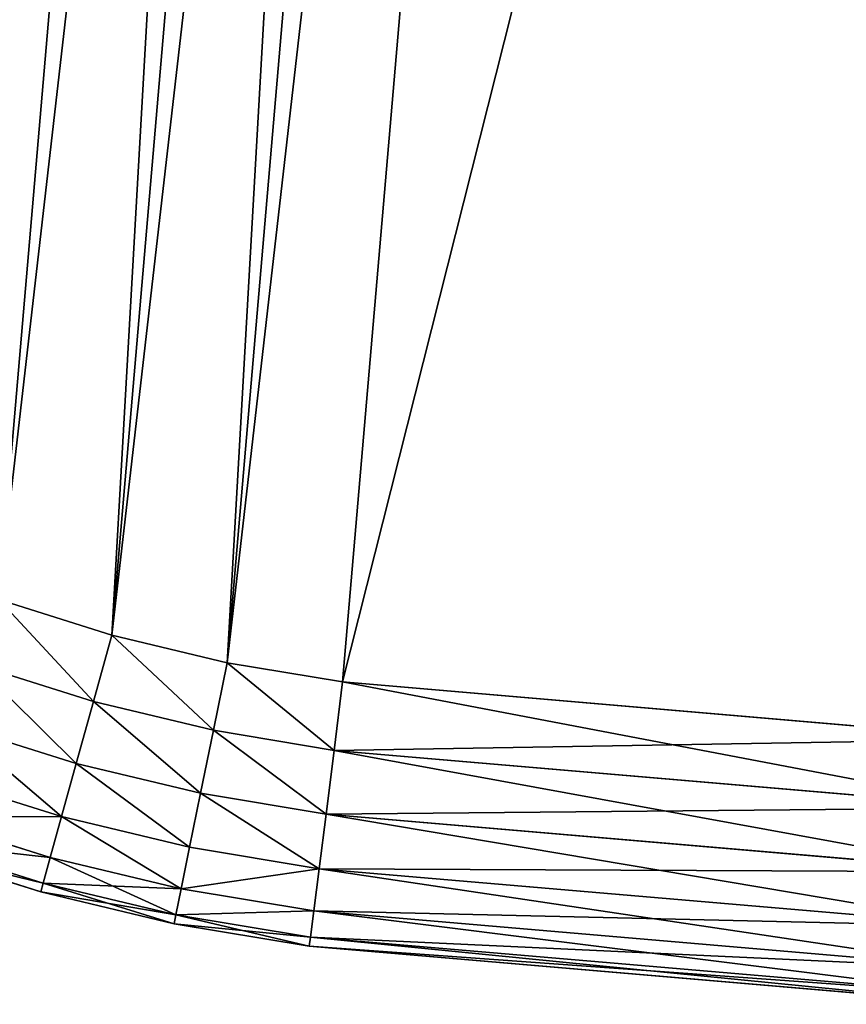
# Model space of a CAD drawing. Extents: x 34 to 1129, y -19 to 489.
# Tile 220 of 237: x 1093.48 to 1099.68, y 213.92 to 221.32. Entities that reach past the tile are written whole.
import ezdxf

# ---------------------------------------------------------------- set-up
doc = ezdxf.new("R2010")
doc.units = 0
doc.layers.get('0').update_dxf_attribs({"color": 13, "linetype": 'CONTINUOUS'})

# ---------------------------------------------------------------- blocks, each defined once
blk = doc.blocks.new('GROUP_27')
for p, q in [((30.1064, 36.8137, 4), (25, 36.8137, 4)), ((25, 36.8137, 10), (30.1064, 36.8137, 10)), ((30.1064, 36.8137, 4), (30.1037, 36.7456, 3.4824)), ((30.1064, 36.8137, 10), (30.1037, 36.7456, 10.5176)), ((30.1064, 36.8137, 4), (30.1064, 36.8137, 10)), ((30.1064, 36.8137, 10), (31.1327, 36.7317, 10)), ((30.1064, 36.8137, 4), (31.1327, 36.7317, 4)), ((25, 36.7456, 3.4824), (30.1037, 36.7456, 3.4824)), ((25, 36.7456, 10.5176), (30.1037, 36.7456, 10.5176)), ((30.1037, 36.7456, 3.4824), (30.0957, 36.5458, 3)), ((30.1037, 36.7456, 10.5176), (30.0957, 36.5458, 11)), ((30.1037, 36.7456, 3.4824), (31.1249, 36.664, 3.4824)), ((30.1037, 36.7456, 10.5176), (31.1249, 36.664, 10.5176)), ((31.1249, 36.664, 3.4824), (31.1327, 36.7317, 4)), ((31.1249, 36.664, 10.5176), (31.1327, 36.7317, 10)), ((32.1508, 36.5785, 4), (31.1327, 36.7317, 4)), ((31.1327, 36.7317, 4), (31.1327, 36.7317, 10)), ((31.1327, 36.7317, 10), (32.1508, 36.5785, 10)), ((31.102, 36.4654, 3), (31.1249, 36.664, 3.4824)), ((31.102, 36.4654, 11), (31.1249, 36.664, 10.5176)), ((31.1249, 36.664, 3.4824), (32.1383, 36.5114, 3.4824)), ((31.1249, 36.664, 10.5176), (32.1383, 36.5114, 10.5176)), ((25, 36.5458, 3), (30.0957, 36.5458, 3)), ((25, 36.5458, 11), (30.0957, 36.5458, 11)), ((30.0957, 36.5458, 3), (30.083, 36.2279, 2.5858)), ((30.0957, 36.5458, 11), (30.083, 36.2279, 11.4142)), ((30.0957, 36.5458, 3), (31.102, 36.4654, 3)), ((30.0957, 36.5458, 11), (31.102, 36.4654, 11)), ((32.1508, 36.5785, 4), (32.1383, 36.5114, 3.4824)), ((32.1508, 36.5785, 10), (32.1383, 36.5114, 10.5176)), ((32.1508, 36.5785, 4), (32.1508, 36.5785, 10)), ((32.1508, 36.5785, 10), (33.1557, 36.3547, 10)), ((32.1508, 36.5785, 4), (33.1557, 36.3547, 4)), ((32.1383, 36.5114, 3.4824), (32.1017, 36.3149, 3)), ((32.1383, 36.5114, 10.5176), (32.1017, 36.3149, 11)), ((32.1383, 36.5114, 3.4824), (33.1386, 36.2887, 3.4824)), ((32.1383, 36.5114, 10.5176), (33.1386, 36.2887, 10.5176)), ((31.0657, 36.1494, 2.5858), (31.102, 36.4654, 3)), ((31.0657, 36.1494, 11.4142), (31.102, 36.4654, 11)), ((31.102, 36.4654, 3), (32.1017, 36.3149, 3)), ((31.102, 36.4654, 11), (32.1017, 36.3149, 11)), ((32.1017, 36.3149, 3), (32.0434, 36.0023, 2.5858)), ((32.1017, 36.3149, 11), (32.0434, 36.0023, 11.4142)), ((32.1017, 36.3149, 3), (33.0884, 36.0952, 3)), ((32.1017, 36.3149, 11), (33.0884, 36.0952, 11)), ((25, 36.2279, 2.5858), (30.083, 36.2279, 2.5858)), ((25, 36.2279, 11.4142), (30.083, 36.2279, 11.4142)), ((30.083, 36.2279, 2.5858), (30.0665, 35.8137, 2.2679)), ((30.083, 36.2279, 11.4142), (30.0665, 35.8137, 11.7321)), ((30.083, 36.2279, 2.5858), (31.0657, 36.1494, 2.5858)), ((30.083, 36.2279, 11.4142), (31.0657, 36.1494, 11.4142)), ((31.0183, 35.7377, 2.2679), (31.0657, 36.1494, 2.5858)), ((31.0183, 35.7377, 11.7321), (31.0657, 36.1494, 11.4142)), ((31.0657, 36.1494, 2.5858), (32.0434, 36.0023, 2.5858)), ((31.0657, 36.1494, 11.4142), (32.0434, 36.0023, 11.4142)), ((32.0434, 36.0023, 2.5858), (31.9674, 35.5948, 2.2679)), ((32.0434, 36.0023, 11.4142), (31.9674, 35.5948, 11.7321)), ((32.0434, 36.0023, 2.5858), (33.0084, 35.7873, 2.5858)), ((32.0434, 36.0023, 11.4142), (33.0084, 35.7873, 11.4142)), ((25, 35.8137, 2.2679), (30.0665, 35.8137, 2.2679)), ((25, 35.8137, 11.7321), (30.0665, 35.8137, 11.7321)), ((30.0665, 35.8137, 2.2679), (30.0473, 35.3313, 2.0681)), ((30.0665, 35.8137, 11.7321), (30.0473, 35.3313, 11.9319)), ((30.0665, 35.8137, 2.2679), (31.0183, 35.7377, 2.2679)), ((30.0665, 35.8137, 11.7321), (31.0183, 35.7377, 11.7321)), ((30.9631, 35.2582, 2.0681), (31.0183, 35.7377, 2.2679)), ((30.9631, 35.2582, 11.9319), (31.0183, 35.7377, 11.7321)), ((31.0183, 35.7377, 2.2679), (31.9674, 35.5948, 2.2679)), ((31.0183, 35.7377, 11.7321), (31.9674, 35.5948, 11.7321)), ((31.9674, 35.5948, 2.2679), (31.879, 35.1203, 2.0681)), ((31.9674, 35.5948, 11.7321), (31.879, 35.1203, 11.9319)), ((31.9674, 35.5948, 2.2679), (32.9043, 35.3862, 2.2679)), ((31.9674, 35.5948, 11.7321), (32.9043, 35.3862, 11.7321)), ((25, 35.3313, 2.0681), (30.0473, 35.3313, 2.0681)), ((25, 35.3313, 11.9319), (30.0473, 35.3313, 11.9319)), ((30.0473, 35.3313, 2.0681), (30.0267, 34.8137, 2)), ((30.0473, 35.3313, 11.9319), (30.0267, 34.8137, 12)), ((30.0473, 35.3313, 2.0681), (30.9631, 35.2582, 2.0681)), ((30.0473, 35.3313, 11.9319), (30.9631, 35.2582, 11.9319)), ((30.9039, 34.7436, 2), (30.9631, 35.2582, 2.0681)), ((30.9039, 34.7436, 12), (30.9631, 35.2582, 11.9319)), ((30.9631, 35.2582, 2.0681), (31.879, 35.1203, 2.0681)), ((30.9631, 35.2582, 11.9319), (31.879, 35.1203, 11.9319)), ((31.879, 35.1203, 2.0681), (31.7841, 34.6111, 2)), ((31.879, 35.1203, 11.9319), (31.7841, 34.6111, 12)), ((31.879, 35.1203, 2.0681), (32.783, 34.919, 2.0681)), ((31.879, 35.1203, 11.9319), (32.783, 34.919, 11.9319)), ((30.0267, 34.8137, 2), (25, 34.8137, 2)), ((30.0267, 34.8137, 12), (25, 34.8137, 12)), ((30.9039, 34.7436, 2), (30.0267, 34.8137, 2)), ((30.9039, 34.7436, 12), (30.0267, 34.8137, 12)), ((31.7841, 34.6111, 2), (30.9039, 34.7436, 2)), ((31.7841, 34.6111, 12), (30.9039, 34.7436, 12)), ((32.6529, 34.4177, 2), (31.7841, 34.6111, 2)), ((32.6529, 34.4177, 12), (31.7841, 34.6111, 12))]:
    blk.add_line(p, q)
mesh = blk.add_polyface()
corners = [(25, 36.7456, 3.4824), (30.1064, 36.8137, 4), (30.1037, 36.7456, 3.4824), (25, 36.8137, 4)]
mesh.append_faces([[corners[k] for k in face] for face in [(0, 1, 2), (1, 0, 3)]], dxfattribs={"vtx0": -1})
mesh = blk.add_polyface()
corners = [(25, 36.8137, 4), (30.1064, 36.8137, 10), (30.1064, 36.8137, 4), (25, 36.8137, 10)]
mesh.append_faces([[corners[k] for k in face] for face in [(0, 1, 2), (1, 0, 3)]], dxfattribs={"vtx0": -1})
mesh = blk.add_polyface()
corners = [(25, 36.8137, 10), (30.1037, 36.7456, 10.5176), (30.1064, 36.8137, 10), (25, 36.7456, 10.5176)]
mesh.append_faces([[corners[k] for k in face] for face in [(0, 1, 2), (1, 0, 3)]], dxfattribs={"vtx0": -1})
mesh = blk.add_polyface()
corners = [(30.1064, 36.8137, 4), (31.1249, 36.664, 3.4824), (30.1037, 36.7456, 3.4824), (31.1327, 36.7317, 4)]
mesh.append_faces([[corners[k] for k in face] for face in [(0, 1, 2), (1, 0, 3)]], dxfattribs={"vtx0": -1})
mesh = blk.add_polyface()
corners = [(30.1037, 36.7456, 10.5176), (31.1327, 36.7317, 10), (30.1064, 36.8137, 10), (31.1249, 36.664, 10.5176)]
mesh.append_faces([[corners[k] for k in face] for face in [(0, 1, 2), (1, 0, 3)]], dxfattribs={"vtx0": -1})
mesh = blk.add_polyface()
corners = [(30.1064, 36.8137, 4), (31.1327, 36.7317, 10), (31.1327, 36.7317, 4), (30.1064, 36.8137, 10)]
mesh.append_faces([[corners[k] for k in face] for face in [(0, 1, 2), (1, 0, 3)]], dxfattribs={"vtx0": -1})
mesh = blk.add_polyface()
corners = [(25, 36.5458, 3), (30.1037, 36.7456, 3.4824), (30.0957, 36.5458, 3), (25, 36.7456, 3.4824)]
mesh.append_faces([[corners[k] for k in face] for face in [(0, 1, 2), (1, 0, 3)]], dxfattribs={"vtx0": -1})
mesh = blk.add_polyface()
corners = [(25, 36.7456, 10.5176), (30.0957, 36.5458, 11), (30.1037, 36.7456, 10.5176), (25, 36.5458, 11)]
mesh.append_faces([[corners[k] for k in face] for face in [(0, 1, 2), (1, 0, 3)]], dxfattribs={"vtx0": -1})
mesh = blk.add_polyface()
corners = [(30.0957, 36.5458, 3), (31.1249, 36.664, 3.4824), (31.102, 36.4654, 3), (30.1037, 36.7456, 3.4824)]
mesh.append_faces([[corners[k] for k in face] for face in [(0, 1, 2), (1, 0, 3)]], dxfattribs={"vtx0": -1})
mesh = blk.add_polyface()
corners = [(30.0957, 36.5458, 11), (31.1249, 36.664, 10.5176), (30.1037, 36.7456, 10.5176), (31.102, 36.4654, 11)]
mesh.append_faces([[corners[k] for k in face] for face in [(0, 1, 2), (1, 0, 3)]], dxfattribs={"vtx0": -1})
mesh = blk.add_polyface()
corners = [(31.1249, 36.664, 3.4824), (32.1508, 36.5785, 4), (32.1383, 36.5114, 3.4824), (31.1327, 36.7317, 4)]
mesh.append_faces([[corners[k] for k in face] for face in [(0, 1, 2), (1, 0, 3)]], dxfattribs={"vtx0": -1})
mesh = blk.add_polyface()
corners = [(31.1327, 36.7317, 10), (32.1383, 36.5114, 10.5176), (32.1508, 36.5785, 10), (31.1249, 36.664, 10.5176)]
mesh.append_faces([[corners[k] for k in face] for face in [(0, 1, 2), (1, 0, 3)]], dxfattribs={"vtx0": -1})
mesh = blk.add_polyface()
corners = [(31.1327, 36.7317, 10), (32.1508, 36.5785, 4), (31.1327, 36.7317, 4), (32.1508, 36.5785, 10)]
mesh.append_faces([[corners[k] for k in face] for face in [(0, 1, 2), (1, 0, 3)]], dxfattribs={"vtx0": -1})
mesh = blk.add_polyface()
corners = [(31.102, 36.4654, 3), (32.1383, 36.5114, 3.4824), (32.1017, 36.3149, 3), (31.1249, 36.664, 3.4824)]
mesh.append_faces([[corners[k] for k in face] for face in [(0, 1, 2), (1, 0, 3)]], dxfattribs={"vtx0": -1})
mesh = blk.add_polyface()
corners = [(31.1249, 36.664, 10.5176), (32.1017, 36.3149, 11), (32.1383, 36.5114, 10.5176), (31.102, 36.4654, 11)]
mesh.append_faces([[corners[k] for k in face] for face in [(0, 1, 2), (1, 0, 3)]], dxfattribs={"vtx0": -1})
mesh = blk.add_polyface()
corners = [(25, 36.2279, 2.5858), (30.0957, 36.5458, 3), (30.083, 36.2279, 2.5858), (25, 36.5458, 3)]
mesh.append_faces([[corners[k] for k in face] for face in [(0, 1, 2), (1, 0, 3)]], dxfattribs={"vtx0": -1})
mesh = blk.add_polyface()
corners = [(25, 36.5458, 11), (30.083, 36.2279, 11.4142), (30.0957, 36.5458, 11), (25, 36.2279, 11.4142)]
mesh.append_faces([[corners[k] for k in face] for face in [(0, 1, 2), (1, 0, 3)]], dxfattribs={"vtx0": -1})
mesh = blk.add_polyface()
corners = [(30.083, 36.2279, 2.5858), (31.102, 36.4654, 3), (31.0657, 36.1494, 2.5858), (30.0957, 36.5458, 3)]
mesh.append_faces([[corners[k] for k in face] for face in [(0, 1, 2), (1, 0, 3)]], dxfattribs={"vtx0": -1})
mesh = blk.add_polyface()
corners = [(30.083, 36.2279, 11.4142), (31.102, 36.4654, 11), (30.0957, 36.5458, 11), (31.0657, 36.1494, 11.4142)]
mesh.append_faces([[corners[k] for k in face] for face in [(0, 1, 2), (1, 0, 3)]], dxfattribs={"vtx0": -1})
mesh = blk.add_polyface()
corners = [(32.1383, 36.5114, 3.4824), (33.1557, 36.3547, 4), (33.1386, 36.2887, 3.4824), (32.1508, 36.5785, 4)]
mesh.append_faces([[corners[k] for k in face] for face in [(0, 1, 2), (1, 0, 3)]], dxfattribs={"vtx0": -1})
mesh = blk.add_polyface()
corners = [(32.1383, 36.5114, 10.5176), (33.1557, 36.3547, 10), (32.1508, 36.5785, 10), (33.1386, 36.2887, 10.5176)]
mesh.append_faces([[corners[k] for k in face] for face in [(0, 1, 2), (1, 0, 3)]], dxfattribs={"vtx0": -1})
mesh = blk.add_polyface()
corners = [(32.1508, 36.5785, 4), (33.1557, 36.3547, 10), (33.1557, 36.3547, 4), (32.1508, 36.5785, 10)]
mesh.append_faces([[corners[k] for k in face] for face in [(0, 1, 2), (1, 0, 3)]], dxfattribs={"vtx0": -1})
mesh = blk.add_polyface()
corners = [(32.1017, 36.3149, 3), (33.1386, 36.2887, 3.4824), (33.0884, 36.0952, 3), (32.1383, 36.5114, 3.4824)]
mesh.append_faces([[corners[k] for k in face] for face in [(0, 1, 2), (1, 0, 3)]], dxfattribs={"vtx0": -1})
mesh = blk.add_polyface()
corners = [(32.1017, 36.3149, 11), (33.1386, 36.2887, 10.5176), (32.1383, 36.5114, 10.5176), (33.0884, 36.0952, 11)]
mesh.append_faces([[corners[k] for k in face] for face in [(0, 1, 2), (1, 0, 3)]], dxfattribs={"vtx0": -1})
mesh = blk.add_polyface()
corners = [(31.102, 36.4654, 3), (32.0434, 36.0023, 2.5858), (31.0657, 36.1494, 2.5858), (32.1017, 36.3149, 3)]
mesh.append_faces([[corners[k] for k in face] for face in [(0, 1, 2), (1, 0, 3)]], dxfattribs={"vtx0": -1})
mesh = blk.add_polyface()
corners = [(31.102, 36.4654, 11), (32.0434, 36.0023, 11.4142), (32.1017, 36.3149, 11), (31.0657, 36.1494, 11.4142)]
mesh.append_faces([[corners[k] for k in face] for face in [(0, 1, 2), (1, 0, 3)]], dxfattribs={"vtx0": -1})
mesh = blk.add_polyface()
corners = [(32.0434, 36.0023, 2.5858), (33.0884, 36.0952, 3), (33.0084, 35.7873, 2.5858), (32.1017, 36.3149, 3)]
mesh.append_faces([[corners[k] for k in face] for face in [(0, 1, 2), (1, 0, 3)]], dxfattribs={"vtx0": -1})
mesh = blk.add_polyface()
corners = [(32.0434, 36.0023, 11.4142), (33.0884, 36.0952, 11), (32.1017, 36.3149, 11), (33.0084, 35.7873, 11.4142)]
mesh.append_faces([[corners[k] for k in face] for face in [(0, 1, 2), (1, 0, 3)]], dxfattribs={"vtx0": -1})
mesh = blk.add_polyface()
corners = [(30.083, 36.2279, 2.5858), (25, 35.8137, 2.2679), (25, 36.2279, 2.5858), (30.0665, 35.8137, 2.2679)]
mesh.append_faces([[corners[k] for k in face] for face in [(0, 1, 2), (1, 0, 3)]], dxfattribs={"vtx0": -1})
mesh = blk.add_polyface()
corners = [(30.0665, 35.8137, 11.7321), (25, 36.2279, 11.4142), (25, 35.8137, 11.7321), (30.083, 36.2279, 11.4142)]
mesh.append_faces([[corners[k] for k in face] for face in [(0, 1, 2), (1, 0, 3)]], dxfattribs={"vtx0": -1})
mesh = blk.add_polyface()
corners = [(30.083, 36.2279, 2.5858), (31.0183, 35.7377, 2.2679), (30.0665, 35.8137, 2.2679), (31.0657, 36.1494, 2.5858)]
mesh.append_faces([[corners[k] for k in face] for face in [(0, 1, 2), (1, 0, 3)]], dxfattribs={"vtx0": -1})
mesh = blk.add_polyface()
corners = [(31.0183, 35.7377, 11.7321), (30.083, 36.2279, 11.4142), (30.0665, 35.8137, 11.7321), (31.0657, 36.1494, 11.4142)]
mesh.append_faces([[corners[k] for k in face] for face in [(0, 1, 2), (1, 0, 3)]], dxfattribs={"vtx0": -1})
mesh = blk.add_polyface()
corners = [(31.0657, 36.1494, 2.5858), (31.9674, 35.5948, 2.2679), (31.0183, 35.7377, 2.2679), (32.0434, 36.0023, 2.5858)]
mesh.append_faces([[corners[k] for k in face] for face in [(0, 1, 2), (1, 0, 3)]], dxfattribs={"vtx0": -1})
mesh = blk.add_polyface()
corners = [(31.9674, 35.5948, 11.7321), (31.0657, 36.1494, 11.4142), (31.0183, 35.7377, 11.7321), (32.0434, 36.0023, 11.4142)]
mesh.append_faces([[corners[k] for k in face] for face in [(0, 1, 2), (1, 0, 3)]], dxfattribs={"vtx0": -1})
mesh = blk.add_polyface()
corners = [(32.0434, 36.0023, 2.5858), (32.9043, 35.3862, 2.2679), (31.9674, 35.5948, 2.2679), (33.0084, 35.7873, 2.5858)]
mesh.append_faces([[corners[k] for k in face] for face in [(0, 1, 2), (1, 0, 3)]], dxfattribs={"vtx0": -1})
mesh = blk.add_polyface()
corners = [(32.9043, 35.3862, 11.7321), (32.0434, 36.0023, 11.4142), (31.9674, 35.5948, 11.7321), (33.0084, 35.7873, 11.4142)]
mesh.append_faces([[corners[k] for k in face] for face in [(0, 1, 2), (1, 0, 3)]], dxfattribs={"vtx0": -1})
mesh = blk.add_polyface()
corners = [(30.0665, 35.8137, 2.2679), (25, 35.3313, 2.0681), (25, 35.8137, 2.2679), (30.0473, 35.3313, 2.0681)]
mesh.append_faces([[corners[k] for k in face] for face in [(0, 1, 2), (1, 0, 3)]], dxfattribs={"vtx0": -1})
mesh = blk.add_polyface()
corners = [(30.0473, 35.3313, 11.9319), (25, 35.8137, 11.7321), (25, 35.3313, 11.9319), (30.0665, 35.8137, 11.7321)]
mesh.append_faces([[corners[k] for k in face] for face in [(0, 1, 2), (1, 0, 3)]], dxfattribs={"vtx0": -1})
mesh = blk.add_polyface()
corners = [(30.0665, 35.8137, 2.2679), (30.9631, 35.2582, 2.0681), (30.0473, 35.3313, 2.0681), (31.0183, 35.7377, 2.2679)]
mesh.append_faces([[corners[k] for k in face] for face in [(0, 1, 2), (1, 0, 3)]], dxfattribs={"vtx0": -1})
mesh = blk.add_polyface()
corners = [(30.9631, 35.2582, 11.9319), (30.0665, 35.8137, 11.7321), (30.0473, 35.3313, 11.9319), (31.0183, 35.7377, 11.7321)]
mesh.append_faces([[corners[k] for k in face] for face in [(0, 1, 2), (1, 0, 3)]], dxfattribs={"vtx0": -1})
mesh = blk.add_polyface()
corners = [(31.0183, 35.7377, 2.2679), (31.879, 35.1203, 2.0681), (30.9631, 35.2582, 2.0681), (31.9674, 35.5948, 2.2679)]
mesh.append_faces([[corners[k] for k in face] for face in [(0, 1, 2), (1, 0, 3)]], dxfattribs={"vtx0": -1})
mesh = blk.add_polyface()
corners = [(31.879, 35.1203, 11.9319), (31.0183, 35.7377, 11.7321), (30.9631, 35.2582, 11.9319), (31.9674, 35.5948, 11.7321)]
mesh.append_faces([[corners[k] for k in face] for face in [(0, 1, 2), (1, 0, 3)]], dxfattribs={"vtx0": -1})
mesh = blk.add_polyface()
corners = [(31.9674, 35.5948, 2.2679), (32.783, 34.919, 2.0681), (31.879, 35.1203, 2.0681), (32.9043, 35.3862, 2.2679)]
mesh.append_faces([[corners[k] for k in face] for face in [(0, 1, 2), (1, 0, 3)]], dxfattribs={"vtx0": -1})
mesh = blk.add_polyface()
corners = [(32.783, 34.919, 11.9319), (31.9674, 35.5948, 11.7321), (31.879, 35.1203, 11.9319), (32.9043, 35.3862, 11.7321)]
mesh.append_faces([[corners[k] for k in face] for face in [(0, 1, 2), (1, 0, 3)]], dxfattribs={"vtx0": -1})
mesh = blk.add_polyface()
corners = [(30.0473, 35.3313, 2.0681), (25, 34.8137, 2), (25, 35.3313, 2.0681), (30.0267, 34.8137, 2)]
mesh.append_faces([[corners[k] for k in face] for face in [(0, 1, 2), (1, 0, 3)]], dxfattribs={"vtx0": -1})
mesh = blk.add_polyface()
corners = [(30.0267, 34.8137, 12), (25, 35.3313, 11.9319), (25, 34.8137, 12), (30.0473, 35.3313, 11.9319)]
mesh.append_faces([[corners[k] for k in face] for face in [(0, 1, 2), (1, 0, 3)]], dxfattribs={"vtx0": -1})
mesh = blk.add_polyface()
corners = [(30.0473, 35.3313, 2.0681), (30.9039, 34.7436, 2), (30.0267, 34.8137, 2), (30.9631, 35.2582, 2.0681)]
mesh.append_faces([[corners[k] for k in face] for face in [(0, 1, 2), (1, 0, 3)]], dxfattribs={"vtx0": -1})
mesh = blk.add_polyface()
corners = [(30.9039, 34.7436, 12), (30.0473, 35.3313, 11.9319), (30.0267, 34.8137, 12), (30.9631, 35.2582, 11.9319)]
mesh.append_faces([[corners[k] for k in face] for face in [(0, 1, 2), (1, 0, 3)]], dxfattribs={"vtx0": -1})
mesh = blk.add_polyface()
corners = [(30.9631, 35.2582, 2.0681), (31.7841, 34.6111, 2), (30.9039, 34.7436, 2), (31.879, 35.1203, 2.0681)]
mesh.append_faces([[corners[k] for k in face] for face in [(0, 1, 2), (1, 0, 3)]], dxfattribs={"vtx0": -1})
mesh = blk.add_polyface()
corners = [(31.7841, 34.6111, 12), (30.9631, 35.2582, 11.9319), (30.9039, 34.7436, 12), (31.879, 35.1203, 11.9319)]
mesh.append_faces([[corners[k] for k in face] for face in [(0, 1, 2), (1, 0, 3)]], dxfattribs={"vtx0": -1})
mesh = blk.add_polyface()
corners = [(31.879, 35.1203, 2.0681), (32.6529, 34.4177, 2), (31.7841, 34.6111, 2), (32.783, 34.919, 2.0681)]
mesh.append_faces([[corners[k] for k in face] for face in [(0, 1, 2), (1, 0, 3)]], dxfattribs={"vtx0": -1})
mesh = blk.add_polyface()
corners = [(32.6529, 34.4177, 12), (31.879, 35.1203, 11.9319), (31.7841, 34.6111, 12), (32.783, 34.919, 11.9319)]
mesh.append_faces([[corners[k] for k in face] for face in [(0, 1, 2), (1, 0, 3)]], dxfattribs={"vtx0": -1})
mesh = blk.add_polyface()
corners = [(30.0267, 34.8137, 2), (25, 4, 2), (25, 34.8137, 2), (30.0267, 4, 2), (30.9039, 34.7436, 2), (30.9039, 4.0701, 2), (31.7841, 34.6111, 2), (31.7841, 4.2026, 2), (32.6529, 34.4177, 2), (32.6529, 4.396, 2), (33.5061, 34.1641, 2), (33.5061, 4.6496, 2), (34.3395, 33.8518, 2), (34.3395, 4.9619, 2), (35.1492, 33.4821, 2), (35.1492, 5.3316, 2), (35.9312, 33.057, 2), (35.9312, 5.7568, 2), (36.6816, 32.5784, 2), (36.6816, 6.2354, 2), (37.3969, 6.7651, 2), (37.3969, 32.0486, 2), (38.0735, 31.4704, 2), (38.0735, 7.3433, 2), (38.7083, 30.8464, 2), (38.7083, 7.9673, 2), (39.3454, 30.1261, 2), (39.3454, 8.6876, 2), (40.1384, 9.5807, 2), (40.1384, 29.233, 2), (41.0461, 28.3506, 2), (41.0461, 10.4631, 2), (42.0161, 27.5372, 2), (42.0161, 11.2765, 2), (43.0432, 26.7971, 2), (43.0432, 12.0166, 2), (44.1219, 26.1345, 2), (44.1219, 12.6793, 2), (45.2462, 13.261, 2), (45.2462, 25.5527, 2), (46.4103, 25.0551, 2), (46.4103, 13.7586, 2), (47.6077, 24.6442, 2), (47.6077, 14.1695, 2), (48.832, 14.4914, 2), (48.832, 24.3224, 2), (50.0767, 24.0912, 2), (50.0767, 14.7225, 2), (51.3349, 14.8617, 2), (51.3349, 23.952, 2), (52.5633, 23.9069, 2), (52.5633, 14.9069, 2), (60.6, 14.9069, 2), (60.6, 23.9069, 2)]
mesh.append_faces([[corners[k] for k in face] for face in [(0, 1, 2), (52, 50, 53)]], dxfattribs={"vtx0": -1})
mesh.append_faces([[corners[k] for k in face] for face in [(1, 0, 3), (3, 4, 5), (5, 6, 7), (7, 8, 9), (9, 10, 11), (11, 12, 13), (13, 14, 15), (15, 16, 17), (17, 18, 19), (19, 18, 20), (20, 22, 23), (23, 24, 25), (25, 26, 27), (27, 26, 28), (28, 30, 31), (31, 32, 33), (33, 34, 35), (35, 36, 37), (37, 36, 38), (38, 40, 41), (41, 42, 43), (43, 42, 44), (44, 46, 47), (47, 46, 48), (48, 50, 51), (51, 50, 52)]], dxfattribs={"vtx0": -1, "vtx1": -1})
mesh.append_faces([[corners[k] for k in face] for face in [(3, 0, 4), (5, 4, 6), (7, 6, 8), (9, 8, 10), (11, 10, 12), (13, 12, 14), (15, 14, 16), (17, 16, 18), (20, 18, 21), (20, 21, 22), (23, 22, 24), (25, 24, 26), (28, 26, 29), (28, 29, 30), (31, 30, 32), (33, 32, 34), (35, 34, 36), (38, 36, 39), (38, 39, 40), (41, 40, 42), (44, 42, 45), (44, 45, 46), (48, 46, 49), (48, 49, 50)]], dxfattribs={"vtx0": -1, "vtx2": -1})
mesh = blk.add_polyface()
corners = [(30.0267, 4, 12), (25, 34.8137, 12), (25, 4, 12), (30.0267, 34.8137, 12), (30.9039, 34.7436, 12), (30.9039, 4.0701, 12), (31.7841, 4.2026, 12), (31.7841, 34.6111, 12), (32.6529, 4.396, 12), (32.6529, 34.4177, 12), (33.5061, 34.1641, 12), (33.5061, 4.6496, 12), (34.3395, 4.9619, 12), (34.3395, 33.8518, 12), (35.1492, 5.3316, 12), (35.1492, 33.4821, 12), (35.9312, 5.7568, 12), (35.9312, 33.057, 12), (36.6816, 6.2354, 12), (36.6816, 32.5784, 12), (37.3969, 6.7651, 12), (37.3969, 32.0486, 12), (38.0735, 7.3433, 12), (38.0735, 31.4704, 12), (38.7083, 7.9673, 12), (38.7083, 30.8464, 12), (39.3454, 8.6876, 12), (39.3454, 30.1261, 12), (40.1384, 9.5807, 12), (40.1384, 29.233, 12), (41.0461, 10.4631, 12), (41.0461, 28.3506, 12), (42.0161, 11.2765, 12), (42.0161, 27.5372, 12), (43.0432, 26.7971, 12), (43.0432, 12.0166, 12), (44.1219, 26.1345, 12), (44.1219, 12.6793, 12), (45.2462, 13.261, 12), (45.2462, 25.5527, 12), (46.4103, 13.7586, 12), (46.4103, 25.0551, 12), (47.6077, 24.6442, 12), (47.6077, 14.1695, 12), (48.832, 14.4914, 12), (48.832, 24.3224, 12), (50.0767, 14.7225, 12), (50.0767, 24.0912, 12), (51.3349, 14.8617, 12), (51.3349, 23.952, 12), (52.5633, 14.9069, 12), (52.5633, 23.9069, 12), (60.6, 14.9069, 12), (60.6, 23.9069, 12)]
mesh.append_faces([[corners[k] for k in face] for face in [(0, 1, 2), (51, 52, 53)]], dxfattribs={"vtx0": -1})
mesh.append_faces([[corners[k] for k in face] for face in [(1, 0, 3), (3, 0, 4), (4, 6, 7), (7, 8, 9), (9, 8, 10), (10, 12, 13), (13, 14, 15), (15, 16, 17), (17, 18, 19), (19, 20, 21), (21, 22, 23), (23, 24, 25), (25, 26, 27), (27, 28, 29), (29, 30, 31), (31, 32, 33), (33, 32, 34), (34, 35, 36), (36, 38, 39), (39, 40, 41), (41, 40, 42), (42, 44, 45), (45, 46, 47), (47, 48, 49), (49, 50, 51)]], dxfattribs={"vtx0": -1, "vtx1": -1})
mesh.append_faces([[corners[k] for k in face] for face in [(4, 0, 5), (4, 5, 6), (7, 6, 8), (10, 8, 11), (10, 11, 12), (13, 12, 14), (15, 14, 16), (17, 16, 18), (19, 18, 20), (21, 20, 22), (23, 22, 24), (25, 24, 26), (27, 26, 28), (29, 28, 30), (31, 30, 32), (34, 32, 35), (36, 35, 37), (36, 37, 38), (39, 38, 40), (42, 40, 43), (42, 43, 44), (45, 44, 46), (47, 46, 48), (49, 48, 50), (51, 50, 52)]], dxfattribs={"vtx0": -1, "vtx2": -1})
blk = doc.blocks.new('GROUP_2')
at = {"rotation": 175.1}
blk.add_blockref('GROUP_27', (848.3846, 30.9221, 0.2225), dxfattribs=at)
blk = doc.blocks.new('GROUP_21')
blk.add_blockref('GROUP_2', (242.7427, 231.3431, -0.5816))

msp = doc.modelspace()

# ---------------------------------------------------------------- block references
msp.add_blockref('GROUP_21', (37.6656, -13.7981, -11.8361))

doc.saveas('drawing.dxf')
